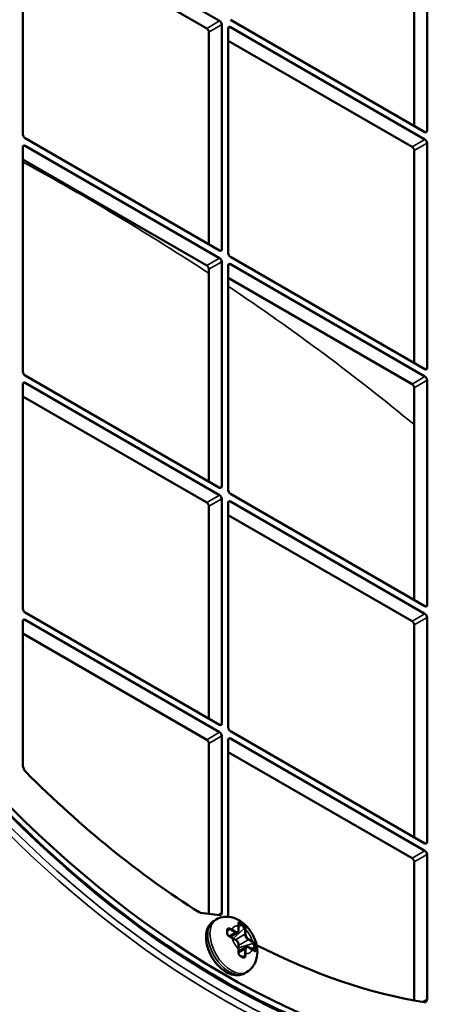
# Model space of a CAD drawing. Header units: millimetres. Extents: x 50 to 3176, y 50 to 2109.
# Tile 63 of 256: x 495 to 522, y 367 to 432. Entities that reach past the tile are written whole.
import ezdxf

# ---------------------------------------------------------------- set-up
doc = ezdxf.new("R2010")
doc.units = ezdxf.units.MM
doc.header["$LTSCALE"] = 10
doc.layers.add('Visible (ISO)', color=7, linetype='Continuous', lineweight=50)
doc.layers.add('Visible Narrow (ISO)', color=7, linetype='Continuous', lineweight=35)

msp = doc.modelspace()

# ---------------------------------------------------------------- linework, layer by layer
at = {"layer": 'Visible (ISO)'}
for p, q in [((495.6666, 424.4281), (495.6666, 439.2067)), ((495.8081, 439.2884), (508.6067, 431.8991)), ((522.2539, 439.4517), (522.2539, 424.6731)), ((521.4053, 438.9618), (521.4053, 424.9997)), ((495.6666, 438.3902), (507.7582, 431.4092)), ((522.1124, 424.5914), (509.3138, 431.9807)), ((508.7481, 431.6541), (508.7481, 416.8755)), ((509.1724, 416.6306), (509.1724, 431.4092)), ((509.3138, 431.4908), (522.1124, 424.1015)), ((507.8996, 431.1642), (507.8996, 417.2021)), ((509.1724, 430.5927), (521.2639, 423.6116)), ((508.6067, 416.7939), (495.8081, 424.1832)), ((495.6666, 408.833), (495.6666, 423.6116)), ((495.8081, 423.6933), (508.6067, 416.304)), ((522.2539, 423.8566), (522.2539, 409.078)), ((521.4053, 423.3667), (521.4053, 409.4046)), ((495.6666, 422.7951), (507.7582, 415.8141)), ((508.7481, 416.059), (508.7481, 401.2805)), ((509.1724, 401.0355), (509.1724, 415.8141)), ((522.1124, 408.9963), (509.3138, 416.3856)), ((509.3138, 415.8957), (522.1124, 408.5065)), ((507.8996, 415.5691), (507.8996, 401.6071)), ((509.1724, 414.9976), (521.2639, 408.0166)), ((495.6666, 393.238), (495.6666, 408.0166)), ((508.6067, 401.1988), (495.8081, 408.5881)), ((495.8081, 408.0982), (508.6067, 400.7089)), ((522.2539, 408.2615), (522.2539, 393.4829)), ((521.4053, 407.7716), (521.4053, 393.8095)), ((495.6666, 407.2001), (507.7582, 400.219)), ((508.7481, 400.464), (508.7481, 385.6854)), ((509.1724, 385.4404), (509.1724, 400.219)), ((522.1124, 393.4013), (509.3138, 400.7906)), ((509.3138, 400.3007), (522.1124, 392.9114)), ((507.8996, 399.9741), (507.8996, 386.012)), ((509.1724, 399.4025), (521.2639, 392.4215)), ((508.6067, 385.6037), (495.8081, 392.993)), ((495.8081, 392.5031), (508.6067, 385.1138)), ((522.2539, 392.6664), (522.2539, 377.8878)), ((495.6666, 382.9151), (495.6666, 392.4215)), ((521.4053, 392.1765), (521.4053, 378.2144)), ((495.6666, 391.605), (507.7582, 384.6239)), ((508.7481, 384.8689), (508.7481, 373.2372)), ((522.1124, 377.8062), (509.3138, 385.1955)), ((509.3138, 384.7056), (522.1124, 377.3163)), ((507.8996, 373.1753), (507.8996, 384.379)), ((509.1724, 372.9923), (509.1724, 384.6239)), ((509.1724, 383.8074), (521.2639, 376.8264)), ((522.2539, 377.0713), (522.2539, 367.565)), ((521.4053, 376.5814), (521.4053, 367.4764)), ((507.3513, 373.2431), (508.6135, 373.0869)), ((508.2431, 372.7205), (508.3845, 372.8021)), ((509.9148, 372.5194), (510.0563, 372.4377)), ((509.1425, 372.1411), (509.1425, 372.1411)), ((509.3027, 371.6562), (509.782, 371.933)), ((509.8588, 372.0907), (509.8588, 372.3657)), ((509.657, 371.4604), (509.4189, 371.5979)), ((509.8588, 370.836), (509.8588, 371.1109)), ((509.8512, 370.7062), (510.3305, 370.9829)), ((510.7436, 370.833), (510.5055, 370.9705)), ((510.9048, 370.968), (510.9048, 370.8047)), ((510.1911, 370.325), (510.1911, 370.325)), ((510.2431, 369.2564), (510.3845, 369.338))]:
    msp.add_line(p, q, dxfattribs=at)
for centre, major_axis, ratio, start_param, end_param in [((508.9602, 416.3448), (28.9, -50.0563), 0.5773503, 2.3697486, 7.0550293), ((508.9602, 416.3448), (28.9, -50.0563), 0.5773503, 0.8354587, 2.306134), ((507.7582, 431.2459), (0.1, -0.1732), 0.5773503, 0.7853982, 2.3561945), ((508.6067, 431.7358), (-0.1, 0.1732), 0.5773503, 3.9269908, 5.4977871), ((509.3138, 431.3275), (-0.1, 0.1732), 0.5773503, 5.4977871, 7.0685835), ((495.8081, 424.3465), (0.1, -0.1732), 0.5773503, 3.9269908, 5.4977871), ((522.1124, 424.7547), (0.1, -0.1732), 0.5773503, 5.4977871, 7.0685835), ((495.8081, 423.53), (-0.1, 0.1732), 0.5773503, 5.4977871, 7.0685835), ((521.2639, 423.4483), (0.1, -0.1732), 0.5773503, 0.7853982, 2.3561945), ((522.1124, 423.9382), (-0.1, 0.1732), 0.5773503, 3.9269908, 5.4977871), ((508.6067, 416.9572), (0.1, -0.1732), 0.5773503, 5.4977871, 7.0685835), ((509.3138, 416.5489), (0.1, -0.1732), 0.5773503, 3.9269908, 5.4977871), ((507.7582, 415.6508), (0.1, -0.1732), 0.5773503, 0.7853982, 2.3561945), ((508.6067, 416.1407), (-0.1, 0.1732), 0.5773503, 3.9269908, 5.4977871), ((509.3138, 415.7324), (-0.1, 0.1732), 0.5773503, 5.4977871, 7.0685835), ((495.8081, 408.7514), (0.1, -0.1732), 0.5773503, 3.9269908, 5.4977871), ((522.1124, 409.1596), (0.1, -0.1732), 0.5773503, 5.4977871, 7.0685835), ((495.8081, 407.9349), (-0.1, 0.1732), 0.5773503, 5.4977871, 7.0685835), ((521.2639, 407.8533), (0.1, -0.1732), 0.5773503, 0.7853982, 2.3561945), ((522.1124, 408.3432), (-0.1, 0.1732), 0.5773503, 3.9269908, 5.4977871), ((508.6067, 401.3621), (0.1, -0.1732), 0.5773503, 5.4977871, 7.0685835), ((509.3138, 400.9539), (0.1, -0.1732), 0.5773503, 3.9269908, 5.4977871), ((507.7582, 400.0557), (0.1, -0.1732), 0.5773503, 0.7853982, 2.3561945), ((508.6067, 400.5456), (-0.1, 0.1732), 0.5773503, 3.9269908, 5.4977871), ((509.3138, 400.1374), (-0.1, 0.1732), 0.5773503, 5.4977871, 7.0685835), ((495.8081, 393.1563), (0.1, -0.1732), 0.5773503, 3.9269908, 5.4977871), ((522.1124, 393.5646), (0.1, -0.1732), 0.5773503, 5.4977871, 7.0685835), ((495.8081, 392.3398), (-0.1, 0.1732), 0.5773503, 5.4977871, 7.0685835), ((522.1124, 392.7481), (-0.1, 0.1732), 0.5773503, 3.9269908, 5.4977871), ((521.2639, 392.2582), (0.1, -0.1732), 0.5773503, 0.7853982, 2.3561945), ((508.6067, 385.767), (0.1, -0.1732), 0.5773503, 5.4977871, 7.0685835), ((509.3138, 385.3588), (0.1, -0.1732), 0.5773503, 3.9269908, 5.4977871), ((508.6067, 384.9505), (-0.1, 0.1732), 0.5773503, 3.9269908, 5.4977871), ((509.3138, 384.5423), (-0.1, 0.1732), 0.5773503, 5.4977871, 7.0685835), ((507.7582, 384.4606), (0.1, -0.1732), 0.5773503, 0.7853982, 2.3561945), ((495.9495, 382.7518), (0.2, -0.3464), 0.5773503, 3.9269908, 5.1473764), ((508.9602, 416.3448), (27, -46.7654), 0.5773503, 5.1473764, 5.4533585), ((522.1124, 377.9695), (0.1, -0.1732), 0.5773503, 5.4977871, 7.0685835), ((522.1124, 377.153), (-0.1, 0.1732), 0.5773503, 3.9269908, 5.4977871), ((521.2639, 376.6631), (0.1, -0.1732), 0.5773503, 0.7853982, 2.3561945), ((507.2738, 373.5159), (0.15, -0.2598), 0.5773503, 5.4533585, 5.8720995), ((508.536, 373.3597), (0.15, -0.2598), 0.5773503, 5.8720995, 7.0685835), ((509.3845, 372.8698), (0.15, -0.2598), 0.5773503, 3.9269908, 3.9797836), ((509.9354, 372.3679), (-0.119, 0.1619), 0.4890808, 5.443876, 5.9575856), ((509.7999, 372.4938), (0.0495, 0.0073), 0.6598636, 6.2825816, 6.2830185), ((510.0768, 372.2863), (-0.1189, 0.1619), 0.4891137, 3.8730685, 5.4438172), ((509.2282, 371.9596), (-0.1249, 0.1578), 0.6530078, 5.4019015, 6.0585619), ((509.2695, 371.6161), (0.0194, 0.0461), 0.4808723, 6.2828694, 6.2832515), ((510.7839, 371.0615), (-0.0808, 0.184), 0.489113, 3.980957, 5.5517108), ((508.9602, 416.3448), (27, -46.7654), 0.5773503, 5.5522995, 5.8481978), ((509.7998, 370.6975), (0.0496, -0.0063), 0.4808814, 6.283153, 6.2835541), ((510.8251, 370.7179), (0.0311, 0.0392), 0.6598686, 0.0001311, 0.0005622), ((510.7839, 370.8982), (-0.0808, 0.184), 0.4890787, 3.4671936, 3.9809001), ((510.0768, 370.49), (-0.0741, 0.1871), 0.6530097, 3.3662197, 4.0228795), ((521.971, 367.7283), (0.2, -0.3464), 0.5773503, 5.8481978, 7.0685835)]:
    msp.add_ellipse(centre, major_axis=major_axis, ratio=ratio, start_param=start_param, end_param=end_param, dxfattribs=at)
for points, knots in [([(499.2849, 468.9358), (503.6968, 467.556), (508.2557, 465.2634), (517.2279, 459.0892), (521.6395, 455.2058), (529.8653, 446.2483), (533.6783, 441.1765), (540.3245, 430.3566), (543.1568, 424.6107), (547.5564, 413.0205), (549.1227, 407.1782), (550.8273, 395.981), (550.9645, 390.6283), (550.2004, 384.371), (549.9648, 382.9956), (549.6677, 381.6702)], [6.0579278, 6.0579278, 6.0579278, 6.0579278, 6.3788455, 6.3788455, 6.7002577, 6.7002577, 7.0214334, 7.0214334, 7.3424756, 7.3424756, 7.6635921, 7.6635921, 7.9849454, 7.9849454, 8.0792391, 8.0792391, 8.0792391, 8.0792391]), ([(478.5803, 465.6932), (475.6056, 463.7112), (473.1501, 460.8667), (469.5444, 453.7498), (468.3858, 449.4912), (467.4753, 439.9926), (467.7177, 434.7591), (469.5777, 423.8351), (471.1948, 418.1466), (475.6428, 406.8896), (478.4735, 401.3231), (485.062, 390.8789), (488.8188, 386.003), (496.8752, 377.4377), (501.1733, 373.7495), (509.8709, 367.9332), (514.2686, 365.8056), (522.718, 363.3165), (526.7668, 362.9572), (532.6021, 363.809), (534.6371, 364.4355), (536.5072, 365.3608)], [0.8224645, 0.8224645, 0.8224645, 0.8224645, 1.1457686, 1.1457686, 1.4662978, 1.4662978, 1.7854762, 1.7854762, 2.1046585, 2.1046585, 2.4239837, 2.4239837, 2.7433456, 2.7433456, 3.0626186, 3.0626186, 3.3817464, 3.3817464, 3.7012085, 3.7012085, 3.8899244, 3.8899244, 3.8899244, 3.8899244]), ([(508.2431, 372.7205), (508.1322, 372.6565), (508.0355, 372.5693), (507.8746, 372.3577), (507.8143, 372.2314), (507.7262, 371.9369), (507.7076, 371.765), (507.7178, 371.3929), (507.7521, 371.1913), (507.869, 370.791), (507.9515, 370.5923), (508.1549, 370.2163), (508.2754, 370.0388), (508.5456, 369.7184), (508.6955, 369.5757), (509.0172, 369.3399), (509.1893, 369.2469), (509.5371, 369.1362), (509.7133, 369.1138), (510.0115, 369.1532), (510.1337, 369.1932), (510.2431, 369.2564)], [0.7853982, 0.7853982, 0.7853982, 0.7853982, 1.0229366, 1.0229366, 1.2844725, 1.2844725, 1.6027852, 1.6027852, 1.9559317, 1.9559317, 2.3081197, 2.3081197, 2.6568216, 2.6568216, 3.0075859, 3.0075859, 3.3622726, 3.3622726, 3.692509, 3.692509, 3.9269908, 3.9269908, 3.9269908, 3.9269908]), ([(508.3845, 372.8021), (508.5151, 372.8776), (508.6586, 372.9297), (508.9528, 372.987), (509.1026, 372.9891), (509.4111, 372.9525), (509.5645, 372.9056), (509.8863, 372.7641), (510.0446, 372.6591), (510.3547, 372.3983), (510.4993, 372.2356), (510.7479, 371.8806), (510.8512, 371.688), (511.0088, 371.2807), (511.0635, 371.0664), (511.1028, 370.6236), (511.0917, 370.3943), (510.9664, 369.9818), (510.8792, 369.8025), (510.6466, 369.5242), (510.5234, 369.4182), (510.3845, 369.338)], [5.4977871, 5.4977871, 5.4977871, 5.4977871, 5.6937463, 5.6937463, 5.9049334, 5.9049334, 6.1643025, 6.1643025, 6.5080178, 6.5080178, 6.9181745, 6.9181745, 7.3316383, 7.3316383, 7.7463212, 7.7463212, 8.144014, 8.144014, 8.4310003, 8.4310003, 8.6393798, 8.6393798, 8.6393798, 8.6393798]), ([(509.851, 372.5505), (509.851, 372.5505), (509.8502, 372.5494), (509.8486, 372.544), (509.8478, 372.54), (509.8469, 372.5278), (509.8472, 372.5182), (509.8487, 372.5052), (509.849, 372.5031), (509.8493, 372.5011)], [0.004104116, 0.004104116, 0.004104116, 0.004104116, 0.008275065, 0.008275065, 0.011892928, 0.011892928, 0.016991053, 0.016991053, 0.017897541, 0.017897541, 0.017897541, 0.017897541]), ([(509.8493, 372.5011), (509.8506, 372.4924), (509.8517, 372.4837), (509.8538, 372.4661), (509.8546, 372.4572), (509.8561, 372.4393), (509.8568, 372.4302), (509.8578, 372.412), (509.8582, 372.4028), (509.8587, 372.3843), (509.8588, 372.375), (509.8588, 372.3657)], [1.4160339, 1.4160339, 1.4160339, 1.4160339, 1.447061, 1.447061, 1.4780881, 1.4780881, 1.5091152, 1.5091152, 1.54014229, 1.54014229, 1.57116939, 1.57116939, 1.57116939, 1.57116939]), ([(509.1425, 372.1411), (509.1288, 372.1332), (509.1185, 372.1221), (509.1061, 372.096), (509.1029, 372.0812), (509.1034, 372.0641)], [0, 0, 0, 0, 0.008814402, 0.008814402, 0.016175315, 0.016175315, 0.016175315, 0.016175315]), ([(509.1034, 371.8983), (509.103, 371.8831), (509.1053, 371.8662), (509.1152, 371.8327), (509.1226, 371.8157), (509.1416, 371.783), (509.1533, 371.7668), (509.1803, 371.7361), (509.1961, 371.7212), (509.2296, 371.6945), (509.2479, 371.6826), (509.2735, 371.669), (509.2813, 371.6654), (509.2889, 371.6622)], [0, 0, 0, 0, 0.006211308, 0.006211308, 0.012121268, 0.012121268, 0.018065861, 0.018065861, 0.024424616, 0.024424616, 0.031137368, 0.031137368, 0.034088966, 0.034088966, 0.034088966, 0.034088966]), ([(509.1034, 372.0641), (509.1036, 372.0532), (509.1039, 372.0423), (509.1042, 372.0204), (509.1043, 372.0094), (509.1044, 371.9873), (509.1044, 371.9763), (509.1043, 371.9541), (509.1042, 371.943), (509.1039, 371.9206), (509.1036, 371.9095), (509.1034, 371.8983)], [1.541271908, 1.541271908, 1.541271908, 1.541271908, 1.553081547, 1.553081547, 1.564891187, 1.564891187, 1.576700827, 1.576700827, 1.588510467, 1.588510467, 1.600320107, 1.600320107, 1.600320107, 1.600320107]), ([(509.782, 371.933), (509.7925, 371.939), (509.8021, 371.9465), (509.8191, 371.9636), (509.8264, 371.9733), (509.8387, 371.9941), (509.8436, 372.0051), (509.8514, 372.0283), (509.8542, 372.0403), (509.8579, 372.065), (509.8588, 372.0777), (509.8588, 372.0907)], [3.92699082, 3.92699082, 3.92699082, 3.92699082, 4.08407045, 4.08407045, 4.24115008, 4.24115008, 4.39822972, 4.39822972, 4.55530935, 4.55530935, 4.71238898, 4.71238898, 4.71238898, 4.71238898]), ([(509.2889, 371.6622), (509.2981, 371.6583), (509.3072, 371.6543), (509.3252, 371.6462), (509.334, 371.6421), (509.3516, 371.6337), (509.3603, 371.6294), (509.3774, 371.6207), (509.3859, 371.6162), (509.4025, 371.6072), (509.4108, 371.6026), (509.4189, 371.5979)], [4.55763101, 4.55763101, 4.55763101, 4.55763101, 4.58865721, 4.58865721, 4.61968341, 4.61968341, 4.6507096, 4.6507096, 4.6817358, 4.6817358, 4.71275257, 4.71275257, 4.71275257, 4.71275257]), ([(509.8588, 371.1109), (509.8588, 371.1368), (509.8553, 371.1637), (509.8422, 371.2178), (509.8326, 371.245), (509.8082, 371.2977), (509.7935, 371.3232), (509.76, 371.3707), (509.7413, 371.3926), (509.701, 371.431), (509.6794, 371.4474), (509.657, 371.4604)], [4.712389, 4.712389, 4.712389, 4.712389, 5.0265482, 5.0265482, 5.3407075, 5.3407075, 5.6548668, 5.6548668, 5.969026, 5.969026, 6.2831853, 6.2831853, 6.2831853, 6.2831853]), ([(509.8495, 370.6913), (509.8472, 370.6735), (509.8466, 370.6537), (509.849, 370.6128), (509.8522, 370.5911), (509.8626, 370.5482), (509.8702, 370.5264), (509.8888, 370.4871), (509.9, 370.4691), (509.9239, 370.4401), (509.9367, 370.4283), (509.9534, 370.417), (509.9573, 370.4146), (509.9612, 370.4125)], [0, 0, 0, 0, 0.006406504, 0.006406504, 0.012914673, 0.012914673, 0.019680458, 0.019680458, 0.02621736, 0.02621736, 0.032279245, 0.032279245, 0.034077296, 0.034077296, 0.034077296, 0.034077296]), ([(509.8588, 370.836), (509.8588, 370.8266), (509.8587, 370.8172), (509.8582, 370.7982), (509.8578, 370.7886), (509.8568, 370.7694), (509.8562, 370.7598), (509.8547, 370.7404), (509.8538, 370.7306), (509.8518, 370.711), (509.8507, 370.7012), (509.8495, 370.6913)], [1.57042166, 1.57042166, 1.57042166, 1.57042166, 1.60144266, 1.60144266, 1.63247314, 1.63247314, 1.66350363, 1.66350363, 1.69453412, 1.69453412, 1.72556461, 1.72556461, 1.72556461, 1.72556461]), ([(510.5055, 370.9705), (510.4943, 370.977), (510.4829, 370.9826), (510.4596, 370.9918), (510.4478, 370.9953), (510.4239, 371.0002), (510.4118, 371.0014), (510.3877, 371.0011), (510.3756, 370.9996), (510.3523, 370.9935), (510.341, 370.9889), (510.3305, 370.9829)], [0, 0, 0, 0, 0.15707963, 0.15707963, 0.31415927, 0.31415927, 0.4712389, 0.4712389, 0.62831853, 0.62831853, 0.78539816, 0.78539816, 0.78539816, 0.78539816]), ([(510.7436, 370.833), (510.7518, 370.8283), (510.7598, 370.8236), (510.7755, 370.8139), (510.7833, 370.809), (510.7986, 370.799), (510.8061, 370.7939), (510.8208, 370.7837), (510.8281, 370.7785), (510.8423, 370.7679), (510.8493, 370.7625), (510.8562, 370.7571)], [4.71200492, 4.71200492, 4.71200492, 4.71200492, 4.74303627, 4.74303627, 4.77406761, 4.77406761, 4.80509895, 4.80509895, 4.8361303, 4.8361303, 4.86716164, 4.86716164, 4.86716164, 4.86716164]), ([(510.8562, 370.7571), (510.8672, 370.7484), (510.8774, 370.742), (510.892, 370.735), (510.897, 370.734), (510.8995, 370.7338), (510.8998, 370.7339), (510.8998, 370.7339)], [0, 0, 0, 0, 0.006111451, 0.006111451, 0.011680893, 0.011680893, 0.013777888, 0.013777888, 0.013777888, 0.013777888]), ([(509.9612, 370.4125), (509.9661, 370.4098), (509.971, 370.4071), (509.9808, 370.4017), (509.9857, 370.399), (509.9954, 370.3936), (510.0003, 370.3909), (510.01, 370.3854), (510.0148, 370.3827), (510.0244, 370.3772), (510.0292, 370.3744), (510.034, 370.3717)], [4.68280916, 4.68280916, 4.68280916, 4.68280916, 4.688740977, 4.688740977, 4.694672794, 4.694672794, 4.700604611, 4.700604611, 4.706536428, 4.706536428, 4.712468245, 4.712468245, 4.712468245, 4.712468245]), ([(510.034, 370.3717), (510.0388, 370.3689), (510.0436, 370.3661), (510.0531, 370.3606), (510.0578, 370.3578), (510.0673, 370.3522), (510.072, 370.3494), (510.0814, 370.3437), (510.0861, 370.3409), (510.0955, 370.3353), (510.1001, 370.3324), (510.1048, 370.3296)], [4.712359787, 4.712359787, 4.712359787, 4.712359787, 4.718271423, 4.718271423, 4.72418306, 4.72418306, 4.730094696, 4.730094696, 4.736006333, 4.736006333, 4.74191797, 4.74191797, 4.74191797, 4.74191797]), ([(510.1048, 370.3296), (510.1171, 370.3221), (510.1293, 370.3176), (510.1526, 370.3138), (510.164, 370.3146), (510.1803, 370.3196), (510.1858, 370.3219), (510.1911, 370.325)], [0, 0, 0, 0, 0.006216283, 0.006216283, 0.012798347, 0.012798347, 0.016207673, 0.016207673, 0.016207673, 0.016207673])]:
    msp.add_open_spline(points, degree=3, knots=knots, dxfattribs=at)
at = {"layer": 'Visible Narrow (ISO)'}
for p, q in [((507.7582, 431.4092), (508.6067, 431.8991)), ((508.7481, 431.6541), (507.8996, 431.1642)), ((509.3138, 431.4908), (509.1724, 431.4092)), ((522.1124, 424.5914), (522.2539, 424.6731)), ((495.8081, 423.6933), (495.6666, 423.6116)), ((521.2639, 423.6116), (522.1124, 424.1015)), ((522.2539, 423.8566), (521.4053, 423.3667)), ((508.6067, 416.7939), (508.7481, 416.8755)), ((507.7582, 415.8141), (508.6067, 416.304)), ((508.7481, 416.059), (507.8996, 415.5691)), ((509.3138, 415.8957), (509.1724, 415.8141)), ((522.1124, 408.9963), (522.2539, 409.078)), ((495.8081, 408.0982), (495.6666, 408.0166)), ((521.2639, 408.0166), (522.1124, 408.5065)), ((522.2539, 408.2615), (521.4053, 407.7716)), ((508.6067, 401.1988), (508.7481, 401.2805)), ((507.7582, 400.219), (508.6067, 400.7089)), ((508.7481, 400.464), (507.8996, 399.9741)), ((509.3138, 400.3007), (509.1724, 400.219)), ((522.1124, 393.4013), (522.2539, 393.4829)), ((495.8081, 392.5031), (495.6666, 392.4215)), ((521.2639, 392.4215), (522.1124, 392.9114)), ((522.2539, 392.6664), (521.4053, 392.1765)), ((508.6067, 385.6037), (508.7481, 385.6854)), ((507.7582, 384.6239), (508.6067, 385.1138)), ((508.7481, 384.8689), (507.8996, 384.379)), ((509.3138, 384.7056), (509.1724, 384.6239)), ((522.1124, 377.8062), (522.2539, 377.8878)), ((521.2639, 376.8264), (522.1124, 377.3163)), ((522.2539, 377.0713), (521.4053, 376.5814)), ((508.51, 373.0998), (508.7481, 373.2372)), ((509.8441, 372.1111), (509.8441, 372.3861)), ((509.9148, 372.5194), (509.854, 372.4634)), ((509.8588, 372.2561), (510.0563, 372.4377)), ((509.9373, 372.5323), (509.9148, 372.5194)), ((510.0563, 372.4377), (510.0787, 372.4507)), ((509.1044, 371.9912), (509.2282, 372.123)), ((509.2143, 371.7067), (509.632, 371.9478)), ((509.2695, 372.1468), (509.2282, 372.123)), ((509.632, 371.9478), (509.3939, 372.0853)), ((509.4292, 372.1465), (509.6674, 372.0091)), ((509.5045, 371.5484), (510.2182, 372.2046)), ((509.6466, 371.4664), (510.2684, 371.8253)), ((510.2595, 372.2284), (510.2182, 372.2046)), ((510.2684, 371.8253), (510.2684, 372.1003)), ((510.3391, 372.1003), (510.3391, 371.8253)), ((509.6674, 371.4375), (509.4292, 371.575)), ((509.8441, 370.8564), (509.8441, 371.1313)), ((510.4805, 371.4579), (509.8588, 371.0989)), ((510.7839, 371.2248), (509.8588, 370.9349)), ((510.7186, 371.3204), (510.4805, 371.4579)), ((510.5159, 371.5192), (510.754, 371.3817)), ((510.7839, 371.2248), (510.8252, 371.2486)), ((509.8348, 370.5952), (509.8348, 370.5952)), ((510.2684, 370.8455), (509.8507, 370.6044)), ((510.2182, 370.4083), (510.2595, 370.4321)), ((510.2684, 370.5706), (510.2684, 370.8455)), ((510.3391, 370.8455), (510.3391, 370.5706)), ((510.754, 370.8101), (510.5159, 370.9476)), ((510.9048, 370.968), (510.6488, 370.8878)), ((510.8259, 370.78), (510.9048, 370.8047)), ((510.9272, 370.981), (510.9048, 370.968)), ((510.9048, 370.8047), (510.9272, 370.8177)), ((510.2182, 370.4083), (510.0422, 370.3669)), ((521.9426, 367.3853), (522.2539, 367.565))]:
    msp.add_line(p, q, dxfattribs=at)
msp.add_ellipse((508.8188, 416.2632), major_axis=(-29.5357, 51.1574), ratio=0.5773503, dxfattribs=at)
for centre, major_axis, ratio, start_param, end_param in [((508.8188, 416.2632), (-29.1332, 50.4601), 0.5773503, 5.5025293, 10.2054339), ((508.6777, 416.1817), (-29.7356, 51.5036), 0.5773503, 5.7240914, 8.6393618), ((508.8188, 416.2632), (-29.1332, 50.4601), 0.5773503, 3.977837, 5.4469409), ((386.764, 345.6982), (170.6292, -10.012), 0.6138698, 0.820982, 0.9151257), ((386.607, 345.8007), (170.6291, -10.0135), 0.6138746, 0.816748, 0.8196859), ((386.607, 345.8007), (170.6291, -10.0135), 0.6138746, 0.6968196, 0.8060988), ((508.6777, 416.1817), (29.7356, -51.5036), 0.5773503, 5.503077, 6.8422792), ((509.2431, 370.9884), (-1, 1.7321), 0.5773503, 0, 3.1415927), ((509.3845, 371.0701), (1, -1.7321), 0.5773503, 3.1415927, 6.2831853), ((510.0916, 371.4783), (-0.5, 0.866), 0.5773503, 5.8553581, 6.7110129), ((508.7872, 371.5948), (0.8503, 1.2737), 0.4930147, 5.6615107, 5.7930913), ((509.7999, 372.4938), (0.0495, 0.0073), 0.6598636, 6.2830184, 7.0269499), ((509.8088, 372.3657), (0.05, 0), 0.5773503, 0, 0.7853499), ((509.9373, 372.5731), (-0.0239, -0.0439), 0.5599938, 0.7710345, 2.3418928), ((507.6163, 371.1107), (3.3838, 0), 0.5773483, 0.7853711, 0.8149283), ((509.9373, 372.5731), (-0.0239, -0.0439), 0.5600524, 2.3418562, 2.7222439), ((510.009, 372.5329), (-0.025, -0.0433), 0.5773668, 0.785403, 2.7334344), ((507.6248, 371.1153), (3.3721, 0), 0.5773469, 0.7558217, 0.7854818), ((510.0787, 372.4915), (-0.0261, -0.0426), 0.5941993, 0.8006454, 2.3714314), ((510.0787, 372.4915), (0.0261, 0.0426), 0.5941731, 5.513015, 5.8933981), ((506.5381, 370.7921), (-1.8818, -2.7071), 0.6281028, 2.3760424, 2.4375616), ((509.0534, 372.0628), (-0.05, -0.0013), 0.5941421, 3.9117898, 4.292178), ((509.0534, 371.8995), (0.05, -0.0013), 0.5600555, 0.799734, 1.1801232), ((509.0534, 372.0628), (0.05, 0.0013), 0.5941624, 6.2830494, 7.0533281), ((509.0534, 371.8995), (0.05, -0.0013), 0.5600325, 0.0000748, 0.799837), ((509.2695, 372.1876), (0.0194, 0.0461), 0.4808844, 3.8605866, 5.4802525), ((508.6465, 371.6542), (1.0565, -0.0001), 0.5773119, 0.7850314, 0.9401695), ((508.4745, 371.4158), (1.3202, 0.2526), 0.6671863, 0.6438047, 0.775768), ((509.3939, 372.1261), (-0.025, -0.0433), 0.5773503, 0.7855107, 2.3561363), ((509.632, 371.9886), (0.025, 0.0433), 0.5773503, 3.9269915, 5.4977866), ((509.632, 372.1928), (0.15, -0.2598), 0.5773503, 5.4977871, 6.2831853), ((509.6674, 372.2132), (0.125, -0.2165), 0.5773503, 5.4977871, 7.0685836), ((509.8088, 372.0907), (0.05, 0), 0.5773503, 0, 0.7853969), ((510.2948, 372.208), (0.0495, 0.0073), 0.6598743, 0.6453501, 2.2650845), ((509.5214, 371.6693), (-0.5282, -0.915), 0.5773152, 2.355764, 2.5109021), ((510.3037, 372.0799), (-0.05, 0), 0.5773503, 3.927043, 5.4976747), ((510.3037, 371.8049), (0.05, 0), 0.5773503, 0.785398, 2.3561938), ((510.4805, 371.7029), (-0.15, 0.2598), 0.5773503, 0.7853982, 2.3561945), ((509.2251, 371.3463), (-0.9348, -1.2178), 0.497798, 2.5525608, 2.6843278), ((510.0916, 371.4783), (0.5, -0.866), 0.5773503, 1.14297, 1.9986237), ((510.5159, 371.7233), (-0.125, 0.2165), 0.5773503, 0.7853982, 2.3561945), ((509.2695, 371.6161), (0.0194, 0.0461), 0.4808723, 5.3819597, 6.2828694), ((508.6521, 371.1496), (-1.0983, 0.0081), 0.5532528, 3.9303197, 4.0866572), ((509.3939, 371.5546), (0.025, 0.0433), 0.5773503, 5.4978292, 6.2828893), ((510.0916, 371.4783), (-0.5, 0.866), 0.5773503, 1.1429694, 1.9986233), ((509.632, 371.4171), (0.025, 0.0433), 0.5773503, 5.4977878, 6.2831853), ((509.6674, 371.2334), (0.125, -0.2165), 0.5773503, 0.7853982, 2.3561945), ((509.8088, 371.1109), (0.05, 0), 0.5773503, 0, 0.7853983), ((510.4805, 371.4987), (-0.025, -0.0433), 0.5773503, 0.7853902, 2.3561938), ((510.7186, 371.3613), (0.025, 0.0433), 0.5773503, 3.9272203, 5.4977542), ((509.9718, 370.889), (1.0567, -0.0001), 0.577316, 0.6307006, 0.7858162), ((509.9784, 370.9106), (1.0976, 0.0394), 0.5820823, 0.6090561, 0.7653959), ((510.8251, 371.2895), (-0.0311, -0.0392), 0.659868, 0.8766078, 2.4961682), ((508.7905, 370.3589), (0.8269, 1.057), 0.6178901, 5.46844, 5.6002085), ((509.7998, 370.6975), (0.0496, -0.0063), 0.4808814, 0.0003688, 0.9011387), ((509.8088, 370.836), (0.05, 0), 0.5773503, 0.000298, 0.7853494), ((509.5213, 370.1389), (-0.5283, -0.9151), 0.5773127, 2.2014346, 2.3565503), ((510.2948, 370.4117), (0.0496, -0.0063), 0.4808591, 0.8026874, 2.4226988), ((510.4805, 370.7231), (-0.15, 0.2598), 0.5773503, 0, 0.7853982), ((510.3037, 370.8251), (-0.05, 0), 0.5773503, 3.9269908, 5.4977951), ((510.3037, 370.5502), (0.05, 0), 0.5773503, 0.7854251, 2.355965), ((509.543, 370.1328), (-0.5567, -0.9467), 0.6012104, 2.2053868, 2.3617258), ((510.5159, 370.7435), (-0.125, 0.2165), 0.5773503, 5.4977871, 7.0685835), ((510.0916, 371.4783), (0.5, -0.866), 0.5773503, 5.8553591, 6.7110129), ((510.4805, 370.9272), (0.025, 0.0433), 0.5773503, 5.4977877, 6.2831853), ((510.7186, 370.7897), (0.025, 0.0433), 0.5773503, 5.4978454, 6.2831853), ((509.5475, 370.2931), (-1.5209, -0.0967), 0.4936543, 3.6335419, 3.7655062), ((510.8251, 370.7179), (0.0311, 0.0392), 0.6598686, 5.53963, 6.2833164), ((510.9626, 370.9606), (-0.05, -0.0013), 0.5942006, 3.9117091, 5.4825915), ((508.5328, 369.5169), (-1.6939, -2.9338), 0.5773524, 2.3266724, 2.3857194), ((510.9626, 370.7972), (-0.05, 0.0013), 0.5599942, 3.9413371, 5.512149), ((510.9626, 370.9606), (0.05, 0.0013), 0.5941416, 0.3898011, 0.7701903), ((510.9626, 370.7972), (0.05, -0.0013), 0.5600552, 0.4193391, 0.7997273), ((508.903, 369.4267), (1.4255, 2.9728), 0.5216833, 5.4557095, 5.4864691), ((508.903, 369.4267), (1.4255, 2.9728), 0.5216833, 5.4249499, 5.4557095), ((509.9373, 370.3686), (0.0239, 0.0439), 0.5600123, 5.4834122, 6.2831633), ((509.9373, 370.3686), (-0.0239, -0.0439), 0.5600225, 1.9614585, 2.3418416), ((510.009, 370.3284), (0.025, 0.0433), 0.5773334, 5.1205583, 6.2831853), ((510.0787, 370.2869), (0.0261, 0.0426), 0.5941642, 5.5129968, 6.2832826), ((510.0787, 370.2869), (0.0261, 0.0426), 0.5941446, 5.13261, 5.5129976), ((508.6775, 416.1816), (29.7357, -51.5037), 0.5773503, 5.4977692, 5.503077)]:
    msp.add_ellipse(centre, major_axis=major_axis, ratio=ratio, start_param=start_param, end_param=end_param, dxfattribs=at)
for points, knots in [([(509.833, 372.5213), (509.8311, 372.5347), (509.8299, 372.5469), (509.8296, 372.5601), (509.8296, 372.5624), (509.8298, 372.5731), (509.8306, 372.5807), (509.8327, 372.591), (509.8336, 372.5941), (509.8365, 372.6027), (509.8389, 372.6078), (509.8437, 372.6153), (509.8459, 372.618), (509.8532, 372.6252), (509.859, 372.6287), (509.867, 372.6315), (509.8686, 372.6319), (509.8772, 372.6341), (509.8848, 372.6346), (509.895, 372.6339), (509.8968, 372.6337), (509.9058, 372.6325), (509.9135, 372.6307), (509.9253, 372.6272), (509.9291, 372.6259), (509.9429, 372.6209), (509.9529, 372.6164), (509.9651, 372.61), (509.9671, 372.6089), (509.9691, 372.6078)], [0.0000006, 0.0000006, 0.0000006, 0.0000006, 0.11777651, 0.11777651, 0.14285714, 0.14285714, 0.23931503, 0.23931503, 0.28571429, 0.28571429, 0.37072129, 0.37072129, 0.42857143, 0.42857143, 0.54367602, 0.54367602, 0.57142857, 0.57142857, 0.69002258, 0.69002258, 0.71428571, 0.71428571, 0.81134316, 0.81134316, 0.85714286, 0.85714286, 0.97647404, 0.97647404, 1, 1, 1, 1]), ([(509.8506, 372.5499), (509.8511, 372.5501), (509.8515, 372.5504), (509.8569, 372.5529), (509.8628, 372.5541), (509.8742, 372.5542), (509.8793, 372.5537), (509.887, 372.5522), (509.8894, 372.5517), (509.8998, 372.549), (509.9085, 372.5459), (509.9241, 372.5391), (509.9306, 372.5359), (509.9373, 372.5323)], [0.5148518, 0.5148518, 0.5148518, 0.5148518, 0.52659297, 0.52659297, 0.65927173, 0.65927173, 0.75, 0.75, 0.78823433, 0.78823433, 0.91474082, 0.91474082, 1, 1, 1, 1]), ([(510.0419, 372.5669), (510.0338, 372.5716), (510.0177, 372.5808), (509.9934, 372.5944), (509.9772, 372.6034), (509.9691, 372.6078)], [0, 0, 0, 0, 0.33333333, 0.66666667, 0.99997651, 0.99997651, 0.99997651, 0.99997651]), ([(510.1125, 372.525), (510.1048, 372.5297), (510.0894, 372.539), (510.0659, 372.553), (510.0499, 372.5623), (510.0419, 372.5669)], [0.00002292, 0.00002292, 0.00002292, 0.00002292, 0.33333333, 0.66666667, 0.99998821, 0.99998821, 0.99998821, 0.99998821]), ([(510.0787, 372.4507), (510.0857, 372.4463), (510.093, 372.4414), (510.1102, 372.429), (510.1201, 372.4212), (510.1321, 372.411), (510.1341, 372.4092), (510.1442, 372.4004), (510.1522, 372.393), (510.1702, 372.3754), (510.18, 372.365), (510.1903, 372.3532), (510.1912, 372.3521), (510.2006, 372.341), (510.2086, 372.3309), (510.2234, 372.3102), (510.2302, 372.2995), (510.2367, 372.288), (510.2372, 372.287), (510.244, 372.2745), (510.2492, 372.2631), (510.2559, 372.2439), (510.258, 372.2361), (510.2595, 372.2284)], [0, 0, 0, 0, 0.09707685, 0.09707685, 0.22371266, 0.22371266, 0.25, 0.25, 0.35294526, 0.35294526, 0.4859607, 0.4859607, 0.5, 0.5, 0.62256168, 0.62256168, 0.75, 0.75, 0.76130984, 0.76130984, 0.90046577, 0.90046577, 1, 1, 1, 1]), ([(510.1125, 372.525), (510.1224, 372.519), (510.1327, 372.512), (510.1457, 372.5023), (510.1479, 372.5007), (510.1589, 372.4921), (510.1679, 372.4846), (510.1815, 372.4726), (510.1861, 372.4685), (510.2012, 372.4544), (510.2114, 372.4441), (510.2239, 372.4305), (510.2265, 372.4277), (510.2395, 372.4131), (510.2498, 372.4006), (510.2613, 372.3852), (510.2631, 372.3828), (510.2722, 372.3703), (510.2792, 372.3599), (510.2893, 372.3436), (510.2928, 372.3377), (510.3026, 372.32), (510.3084, 372.3083), (510.3153, 372.292), (510.317, 372.2876), (510.3237, 372.2692), (510.3276, 372.2551), (510.3307, 372.2384), (510.3311, 372.2359), (510.3315, 372.2335)], [0, 0, 0, 0, 0.11877668, 0.11877668, 0.14285714, 0.14285714, 0.2374953, 0.2374953, 0.28571429, 0.28571429, 0.39935092, 0.39935092, 0.42857143, 0.42857143, 0.54922964, 0.54922964, 0.57142857, 0.57142857, 0.66292717, 0.66292717, 0.71428571, 0.71428571, 0.81800279, 0.81800279, 0.85714286, 0.85714286, 0.9790405, 0.9790405, 0.99999943, 0.99999943, 0.99999943, 0.99999943]), ([(509.0731, 372.0905), (509.0726, 372.1024), (509.0735, 372.1139), (509.0758, 372.1252), (509.0763, 372.1275), (509.0768, 372.1297), (509.0773, 372.1319), (509.0796, 372.1406), (509.0827, 372.1492), (509.0866, 372.1573), (509.0886, 372.1616), (509.0909, 372.1657), (509.0934, 372.1697), (509.0988, 372.1785), (509.1053, 372.1863), (509.1127, 372.1933), (509.1148, 372.1953), (509.117, 372.1972), (509.1192, 372.199), (509.1281, 372.2063), (509.1381, 372.2127), (509.1493, 372.2177), (509.1511, 372.2185), (509.1528, 372.2192), (509.1546, 372.2199), (509.1634, 372.2235), (509.1729, 372.2262), (509.1828, 372.2281), (509.1878, 372.2291), (509.1931, 372.2299), (509.1983, 372.2304), (509.2108, 372.2316), (509.2236, 372.2315), (509.2368, 372.2299), (509.2401, 372.2295), (509.2434, 372.2291), (509.2467, 372.2285), (509.2623, 372.2258), (509.2785, 372.2211), (509.2951, 372.2145), (509.2964, 372.214), (509.2976, 372.2135), (509.2989, 372.2129)], [0, 0, 0, 0, 0.119125, 0.119125, 0.119125, 0.1428571, 0.1428571, 0.1428571, 0.2360064, 0.2360064, 0.2360064, 0.2857143, 0.2857143, 0.2857143, 0.396855, 0.396855, 0.396855, 0.4285714, 0.4285714, 0.4285714, 0.5524723, 0.5524723, 0.5524723, 0.5714286, 0.5714286, 0.5714286, 0.6656799, 0.6656799, 0.6656799, 0.7142857, 0.7142857, 0.7142857, 0.8288839, 0.8288839, 0.8288839, 0.8571429, 0.8571429, 0.8571429, 0.989737, 0.989737, 0.989737, 1, 1, 1, 1]), ([(509.2989, 371.6374), (509.2836, 371.6439), (509.2685, 371.6512), (509.2517, 371.6607), (509.2497, 371.6619), (509.2352, 371.6704), (509.2232, 371.6785), (509.2074, 371.6903), (509.2035, 371.6934), (509.19, 371.7043), (509.1804, 371.7127), (509.1657, 371.7268), (509.1602, 371.7324), (509.1439, 371.75), (509.1338, 371.7624), (509.1227, 371.778), (509.1206, 371.781), (509.1101, 371.7969), (509.1027, 371.8098), (509.0951, 371.8259), (509.0938, 371.8288), (509.0878, 371.8428), (509.0839, 371.8541), (509.0793, 371.8703), (509.0781, 371.8754), (509.0743, 371.8938), (509.0729, 371.9066), (509.0729, 371.9208), (509.073, 371.9228), (509.0731, 371.9249)], [0, 0, 0, 0, 0.1253465, 0.1253465, 0.1428571, 0.1428571, 0.2499687, 0.2499687, 0.2857143, 0.2857143, 0.3740097, 0.3740097, 0.4285714, 0.4285714, 0.5438275, 0.5438275, 0.5714286, 0.5714286, 0.6885438, 0.6885438, 0.7142857, 0.7142857, 0.8116697, 0.8116697, 0.8571429, 0.8571429, 0.9791801, 0.9791801, 1, 1, 1, 1]), ([(509.1425, 372.1411), (509.1429, 372.1413), (509.1433, 372.1416), (509.1541, 372.1476), (509.1655, 372.152), (509.1859, 372.1566), (509.1944, 372.1578), (509.2151, 372.1587), (509.2274, 372.1578), (509.2497, 372.1535), (509.2597, 372.1506), (509.2695, 372.1468)], [0.49452222, 0.49452222, 0.49452222, 0.49452222, 0.5, 0.5, 0.64888934, 0.64888934, 0.75, 0.75, 0.88826883, 0.88826883, 1, 1, 1, 1]), ([(510.8252, 371.2486), (510.8316, 371.2431), (510.838, 371.2366), (510.8517, 371.2201), (510.859, 371.2097), (510.8726, 371.1868), (510.8789, 371.1745), (510.8894, 371.1511), (510.8937, 371.1403), (510.8985, 371.1266), (510.8994, 371.124), (510.9048, 371.1081), (510.9088, 371.0943), (510.9146, 371.0711), (510.9167, 371.0617), (510.9193, 371.0485), (510.92, 371.0447), (510.9229, 371.0282), (510.9246, 371.0158), (510.9265, 370.996), (510.927, 370.9883), (510.9272, 370.981)], [0, 0, 0, 0, 0.10999137, 0.10999137, 0.25, 0.25, 0.38882693, 0.38882693, 0.5, 0.5, 0.52548022, 0.52548022, 0.6584085, 0.6584085, 0.75, 0.75, 0.78753328, 0.78753328, 0.9142768, 0.9142768, 0.99999998, 0.99999998, 0.99999998, 0.99999998]), ([(510.8655, 371.3085), (510.8765, 371.2997), (510.8868, 371.2899), (510.898, 371.2773), (510.8996, 371.2755), (510.9095, 371.2638), (510.9173, 371.2532), (510.9272, 371.238), (510.9296, 371.2342), (510.938, 371.2203), (510.9439, 371.2096), (510.9527, 371.192), (510.9559, 371.1853), (510.9655, 371.1639), (510.9714, 371.149), (510.9778, 371.1307), (510.979, 371.1273), (510.9851, 371.1087), (510.9894, 371.0937), (510.9938, 371.0759), (510.9946, 371.0729), (510.9981, 371.0576), (511.0005, 371.0454), (511.0033, 371.0282), (511.0041, 371.0229), (511.0068, 371.0036), (511.0079, 370.9905), (511.0084, 370.9766), (511.0085, 370.9748), (511.0085, 370.9731)], [0, 0, 0, 0, 0.1228344, 0.1228344, 0.1428571, 0.1428571, 0.2509853, 0.2509853, 0.2857143, 0.2857143, 0.3751874, 0.3751874, 0.4285714, 0.4285714, 0.5443932, 0.5443932, 0.5714286, 0.5714286, 0.6902747, 0.6902747, 0.7142857, 0.7142857, 0.8121599, 0.8121599, 0.8571429, 0.8571429, 0.9813144, 0.9813144, 1, 1, 1, 1]), ([(509.9691, 370.3729), (509.9586, 370.3785), (509.9484, 370.3853), (509.9362, 370.3954), (509.934, 370.3973), (509.9239, 370.4064), (509.9161, 370.4144), (509.9048, 370.4277), (509.901, 370.4325), (509.8891, 370.4485), (509.8817, 370.4603), (509.8732, 370.4762), (509.8715, 370.4796), (509.8628, 370.4971), (509.8566, 370.5121), (509.8503, 370.5307), (509.8495, 370.5333), (509.8449, 370.5479), (509.8417, 370.5603), (509.8375, 370.58), (509.8361, 370.5873), (509.8326, 370.6089), (509.831, 370.6231), (509.8299, 370.6426), (509.8297, 370.648), (509.8294, 370.6705), (509.8303, 370.6878), (509.8324, 370.7074), (509.8327, 370.7099), (509.833, 370.7123)], [0, 0, 0, 0, 0.11695905, 0.11695905, 0.14285714, 0.14285714, 0.23614453, 0.23614453, 0.28571429, 0.28571429, 0.39849325, 0.39849325, 0.42857143, 0.42857143, 0.55086202, 0.55086202, 0.57142857, 0.57142857, 0.66153833, 0.66153833, 0.71428571, 0.71428571, 0.8178296, 0.8178296, 0.85714286, 0.85714286, 0.98213034, 0.98213034, 0.99999943, 0.99999943, 0.99999943, 0.99999943]), ([(510.2595, 370.4321), (510.2579, 370.4217), (510.2553, 370.4116), (510.2479, 370.3901), (510.2425, 370.3791), (510.2296, 370.3588), (510.222, 370.3496), (510.2069, 370.3355), (510.1998, 370.3301), (510.1918, 370.3255), (510.1914, 370.3252), (510.1911, 370.325)], [0, 0, 0, 0, 0.11210495, 0.11210495, 0.25, 0.25, 0.39019772, 0.39019772, 0.5, 0.5, 0.50547606, 0.50547606, 0.50547606, 0.50547606]), ([(511.0085, 370.8075), (511.0082, 370.7949), (511.0073, 370.7832), (511.0056, 370.7721), (511.0053, 370.7702), (511.005, 370.7682), (511.0046, 370.7663), (511.0031, 370.7578), (511.0011, 370.7498), (510.9987, 370.7425), (510.9975, 370.7388), (510.9962, 370.7354), (510.9948, 370.7321), (510.9915, 370.7245), (510.9877, 370.7182), (510.9834, 370.713), (510.9822, 370.7116), (510.981, 370.7102), (510.9798, 370.709), (510.9747, 370.7039), (510.9689, 370.7), (510.9624, 370.6977), (510.9614, 370.6973), (510.9603, 370.6969), (510.9592, 370.6966), (510.9539, 370.6951), (510.9481, 370.6946), (510.942, 370.695), (510.939, 370.6952), (510.9359, 370.6956), (510.9327, 370.6962), (510.9251, 370.6977), (510.917, 370.7005), (510.9084, 370.7046), (510.9063, 370.7057), (510.904, 370.7069), (510.9018, 370.7081), (510.8917, 370.7136), (510.8809, 370.721), (510.8694, 370.7299), (510.8681, 370.7309), (510.8668, 370.7319), (510.8655, 370.7329)], [0, 0, 0, 0, 0.1213009, 0.1213009, 0.1213009, 0.1428571, 0.1428571, 0.1428571, 0.2376759, 0.2376759, 0.2376759, 0.2857143, 0.2857143, 0.2857143, 0.3980318, 0.3980318, 0.3980318, 0.4285714, 0.4285714, 0.4285714, 0.5512043, 0.5512043, 0.5512043, 0.5714286, 0.5714286, 0.5714286, 0.6670789, 0.6670789, 0.6670789, 0.7142857, 0.7142857, 0.7142857, 0.8281347, 0.8281347, 0.8281347, 0.8571429, 0.8571429, 0.8571429, 0.9858595, 0.9858595, 0.9858595, 1, 1, 1, 1]), ([(510.9272, 370.8177), (510.9269, 370.808), (510.9262, 370.7989), (510.9239, 370.7821), (510.9223, 370.7744), (510.9198, 370.7657), (510.9192, 370.7638), (510.916, 370.7548), (510.913, 370.7487), (510.9064, 370.7396), (510.903, 370.7362), (510.8992, 370.7339)], [0.00000002, 0.00000002, 0.00000002, 0.00000002, 0.10932097, 0.10932097, 0.2187442, 0.2187442, 0.25, 0.25, 0.375, 0.375, 0.48515896, 0.48515896, 0.48515896, 0.48515896]), ([(509.9691, 370.3729), (509.9772, 370.3686), (509.9934, 370.3597), (510.0177, 370.3462), (510.0338, 370.337), (510.0419, 370.3323)], [0.00002294, 0.00002294, 0.00002294, 0.00002294, 0.33333333, 0.66666667, 0.99997983, 0.99997983, 0.99997983, 0.99997983]), ([(510.0419, 370.3323), (510.0499, 370.3277), (510.0659, 370.3183), (510.0894, 370.3043), (510.1048, 370.2949), (510.1125, 370.2902)], [0, 0, 0, 0, 0.33333333, 0.66666667, 0.99997651, 0.99997651, 0.99997651, 0.99997651]), ([(510.3315, 370.4245), (510.3295, 370.4091), (510.3263, 370.3946), (510.3211, 370.3781), (510.3201, 370.3751), (510.3151, 370.3613), (510.3104, 370.3514), (510.3024, 370.3378), (510.2998, 370.3337), (510.2914, 370.3219), (510.2854, 370.3147), (510.2745, 370.3038), (510.27, 370.2998), (510.256, 370.2887), (510.246, 370.2828), (510.2333, 370.2773), (510.2308, 370.2763), (510.2176, 370.2715), (510.2067, 370.2691), (510.1934, 370.2682), (510.1913, 370.2681), (510.18, 370.2679), (510.1707, 370.2688), (510.1573, 370.2713), (510.1531, 370.2724), (510.138, 370.2768), (510.1276, 370.2812), (510.116, 370.288), (510.1142, 370.2891), (510.1125, 370.2902)], [0.0000006, 0.0000006, 0.0000006, 0.0000006, 0.11611695, 0.11611695, 0.14285714, 0.14285714, 0.24048209, 0.24048209, 0.28571429, 0.28571429, 0.3718675, 0.3718675, 0.42857143, 0.42857143, 0.5438592, 0.5438592, 0.57142857, 0.57142857, 0.69155404, 0.69155404, 0.71428571, 0.71428571, 0.81136544, 0.81136544, 0.85714286, 0.85714286, 0.97829927, 0.97829927, 1, 1, 1, 1])]:
    msp.add_open_spline(points, degree=3, knots=knots, dxfattribs=at)

doc.saveas('drawing.dxf')
